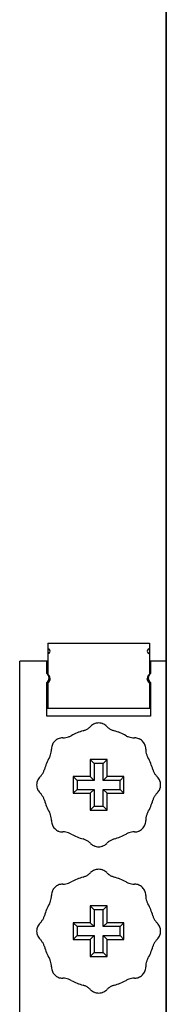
# Model space of a CAD drawing. Extents: x 197 to 960, y 137 to 662.
# Tile 5 of 49: x 444.47 to 447.07, y 189.04 to 206.54. Entities that reach past the tile are written whole.
import ezdxf

# ---------------------------------------------------------------- set-up
doc = ezdxf.new("R2010")
doc.units = 0
doc.header["$LTSCALE"] = 65.395
doc.header["$MEASUREMENT"] = 0
for name, color, linetype in [('133-358092_DXF_CONTINUOUS_LINE', 7, 'CONTINUOUS'), ('59-273163_DXF_CONTINUOUS_LINE', 7, 'CONTINUOUS'), ('59-273165_DXF_CONTINUOUS_LINE', 7, 'CONTINUOUS'), ('59-273170_DXF_CONTINUOUS_LINE', 7, 'CONTINUOUS')]:
    doc.layers.add(name, color=color, linetype=linetype)

msp = doc.modelspace()

# ---------------------------------------------------------------- linework, layer by layer
at = {"layer": '133-358092_DXF_CONTINUOUS_LINE', "color": 3, "linetype": 'Continuous'}
for p, q in [((447.07007, 141.54387), (447.07007, 271.54387)), ((447.07007, 271.54387), (447.07007, 141.54387))]:
    msp.add_line(p, q, dxfattribs=at)
at = {"layer": '59-273163_DXF_CONTINUOUS_LINE', "color": 7, "linetype": 'Continuous'}
for p, q in [((445.72007, 193.39387), (445.79006, 193.32388)), ((446.02007, 193.39387), (445.72007, 193.39387)), ((445.72007, 193.39387), (445.72007, 193.09387)), ((446.02007, 193.39387), (445.95008, 193.32388)), ((446.02007, 193.09387), (446.02007, 193.39387)), ((445.79006, 193.32388), (445.79006, 193.02388)), ((445.95008, 193.32388), (445.79006, 193.32388)), ((445.95008, 193.02388), (445.95008, 193.32388)), ((445.42007, 193.09387), (445.49006, 193.02388)), ((445.72007, 193.09387), (445.42007, 193.09387)), ((445.42007, 193.09387), (445.42007, 192.79387)), ((445.72007, 193.09387), (445.79006, 193.02388)), ((446.02007, 193.09387), (445.95008, 193.02388)), ((446.32007, 193.09387), (446.02007, 193.09387)), ((446.32007, 193.09387), (446.25008, 193.02388)), ((446.32007, 192.79387), (446.32007, 193.09387)), ((445.42007, 192.79387), (445.49006, 192.86386)), ((445.49006, 193.02388), (445.49006, 192.86386)), ((445.79006, 193.02388), (445.49006, 193.02388)), ((445.49006, 192.86386), (445.79006, 192.86386)), ((445.72007, 192.79387), (445.79006, 192.86386)), ((445.79006, 192.86386), (445.79006, 192.56386)), ((446.25008, 193.02388), (445.95008, 193.02388)), ((445.95008, 192.86386), (446.25008, 192.86386)), ((445.95008, 192.56386), (445.95008, 192.86386)), ((446.02007, 192.79387), (445.95008, 192.86386)), ((446.25008, 192.86386), (446.25008, 193.02388)), ((446.32007, 192.79387), (446.25008, 192.86386)), ((445.42007, 192.79387), (445.72007, 192.79387)), ((445.72007, 192.79387), (445.72007, 192.49387)), ((446.02007, 192.49387), (446.02007, 192.79387)), ((446.02007, 192.79387), (446.32007, 192.79387)), ((445.72007, 192.49387), (445.79006, 192.56386)), ((445.79006, 192.56386), (445.95008, 192.56386)), ((446.02007, 192.49387), (445.95008, 192.56386)), ((445.72007, 192.49387), (446.02007, 192.49387)), ((445.72007, 190.79387), (445.79006, 190.72388)), ((446.02007, 190.79387), (445.72007, 190.79387)), ((445.72007, 190.79387), (445.72007, 190.49387)), ((446.02007, 190.79387), (445.95008, 190.72388)), ((446.02007, 190.49387), (446.02007, 190.79387)), ((445.79006, 190.72388), (445.79006, 190.42388)), ((445.95008, 190.72388), (445.79006, 190.72388)), ((445.95008, 190.42388), (445.95008, 190.72388)), ((445.42007, 190.49387), (445.49006, 190.42388)), ((445.72007, 190.49387), (445.42007, 190.49387)), ((445.42007, 190.49387), (445.42007, 190.19387)), ((445.49006, 190.42388), (445.49006, 190.26386)), ((445.79006, 190.42388), (445.49006, 190.42388)), ((445.72007, 190.49387), (445.79006, 190.42388)), ((446.02007, 190.49387), (445.95008, 190.42388)), ((446.25008, 190.42388), (445.95008, 190.42388)), ((446.32007, 190.49387), (446.02007, 190.49387)), ((446.32007, 190.49387), (446.25008, 190.42388)), ((446.25008, 190.26386), (446.25008, 190.42388)), ((446.32007, 190.19387), (446.32007, 190.49387)), ((445.42007, 190.19387), (445.49006, 190.26386)), ((445.49006, 190.26386), (445.79006, 190.26386)), ((445.72007, 190.19387), (445.79006, 190.26386)), ((445.79006, 190.26386), (445.79006, 189.96386)), ((445.95008, 190.26386), (446.25008, 190.26386)), ((445.95008, 189.96386), (445.95008, 190.26386)), ((446.02007, 190.19387), (445.95008, 190.26386)), ((446.32007, 190.19387), (446.25008, 190.26386)), ((445.42007, 190.19387), (445.72007, 190.19387)), ((445.72007, 190.19387), (445.72007, 189.89387)), ((446.02007, 189.89387), (446.02007, 190.19387)), ((446.02007, 190.19387), (446.32007, 190.19387)), ((445.72007, 189.89387), (445.79006, 189.96386)), ((445.72007, 189.89387), (446.02007, 189.89387)), ((445.79006, 189.96386), (445.95008, 189.96386)), ((446.02007, 189.89387), (445.95008, 189.96386))]:
    msp.add_line(p, q, dxfattribs=at)
for centre, radius, start, end in [((445.87007, 192.94387), 1, 105.942369, 112.499995), ((445.513, 194.19387), 0.3, 285.942369, 295.81846), ((445.513, 194.19387), 0.3, 295.81846, 305.696943), ((445.513, 194.19387), 0.3, 305.696943, 315.572996), ((445.87007, 193.84387), 0.2, 122.55156, 135.572996), ((445.87007, 193.84387), 0.2, 111.697641, 122.55156), ((445.87007, 193.84387), 0.2, 109.531168, 111.697641), ((445.87007, 193.84387), 0.2, 107.930417, 109.531168), ((445.87007, 193.84387), 0.2, 96.509602, 107.930417), ((445.87007, 193.84387), 0.2, 83.49043, 96.509602), ((445.87007, 193.84387), 0.2, 72.169748, 83.490445), ((445.87007, 193.84387), 0.2, 72.169666, 83.49043), ((445.87007, 193.84387), 0.2, 70.468845, 72.169666), ((445.87007, 193.84387), 0.2, 68.184725, 70.468847), ((445.87007, 193.84387), 0.2, 68.184609, 70.468845), ((445.87007, 193.84387), 0.2, 57.448477, 68.184725), ((445.87007, 193.84387), 0.2, 57.448466, 68.184609), ((445.87007, 193.84387), 0.2, 44.427004, 57.448466), ((446.22714, 194.19387), 0.3, 224.427004, 234.303049), ((446.22714, 194.19387), 0.3, 224.427004, 234.303057), ((446.22714, 194.19387), 0.3, 234.303049, 244.181547), ((446.22714, 194.19387), 0.3, 234.303057, 244.18154), ((446.22714, 194.19387), 0.3, 244.181547, 254.057631), ((446.22714, 194.19387), 0.3, 244.18154, 254.057631), ((445.87007, 192.94387), 1, 67.499845, 74.057631), ((445.87007, 192.94387), 1, 67.499846, 74.057631), ((445.23368, 193.58026), 0.2, 128.49043, 141.509602), ((445.23368, 193.58026), 0.2, 117.169666, 128.49043), ((445.23368, 193.58026), 0.2, 115.468845, 117.169666), ((445.23368, 193.58026), 0.2, 113.184725, 115.468847), ((445.23368, 193.58026), 0.2, 113.18461, 115.468845), ((445.23368, 193.58026), 0.2, 102.448466, 113.18461), ((445.23368, 193.58026), 0.2, 89.427004, 102.448477), ((445.23368, 193.58026), 0.2, 89.427004, 102.448466), ((445.23868, 194.08024), 0.3, 269.427004, 279.303049), ((445.23868, 194.08024), 0.3, 269.427004, 279.303057), ((445.23868, 194.08024), 0.3, 279.303049, 289.181547), ((445.23868, 194.08024), 0.3, 279.303057, 289.18154), ((445.23868, 194.08024), 0.3, 289.181547, 299.057631), ((445.23868, 194.08024), 0.3, 289.18154, 299.057631), ((445.87007, 192.94387), 1, 112.499995, 119.057631), ((445.87007, 192.94387), 1, 60.942369, 67.499845), ((445.87007, 192.94387), 1, 60.942369, 67.499846), ((446.50147, 194.08024), 0.3, 240.942369, 250.81846), ((446.50147, 194.08024), 0.3, 250.81846, 260.696943), ((446.50147, 194.08024), 0.3, 260.696943, 270.572996), ((446.50647, 193.58026), 0.2, 77.55155, 90.572996), ((446.50647, 193.58026), 0.2, 77.55156, 90.572996), ((446.50647, 193.58026), 0.2, 66.697529, 77.55155), ((446.50647, 193.58026), 0.2, 66.69764, 77.55156), ((446.50647, 193.58026), 0.2, 64.531168, 66.69764), ((446.50647, 193.58026), 0.2, 62.930339, 64.531166), ((446.50647, 193.58026), 0.2, 62.930417, 64.531168), ((446.50647, 193.58026), 0.2, 51.509588, 62.930339), ((446.50647, 193.58026), 0.2, 51.509602, 62.930417), ((446.50647, 193.58026), 0.2, 38.49043, 51.509602), ((444.7337, 193.57526), 0.3, 350.696943, 0.572996), ((445.23368, 193.58026), 0.2, 167.55156, 180.572996), ((445.23368, 193.58026), 0.2, 156.697641, 167.55156), ((445.23368, 193.58026), 0.2, 154.531168, 156.697641), ((445.23368, 193.58026), 0.2, 152.930417, 154.531168), ((445.23368, 193.58026), 0.2, 141.509602, 152.930417), ((446.50647, 193.58026), 0.2, 27.169666, 38.49043), ((446.50647, 193.58026), 0.2, 25.468847, 27.169748), ((446.50647, 193.58026), 0.2, 25.468845, 27.169666), ((446.50647, 193.58026), 0.2, 23.184609, 25.468845), ((446.50647, 193.58026), 0.2, 12.448477, 23.184725), ((446.50647, 193.58026), 0.2, 12.448466, 23.184609), ((446.50647, 193.58026), 0.2, 359.427004, 12.448477), ((446.50647, 193.58026), 0.2, 359.427004, 12.448466), ((447.00644, 193.57526), 0.3, 179.427004, 189.303049), ((447.00644, 193.57526), 0.3, 179.427004, 189.303057), ((445.87007, 192.94387), 1, 150.942369, 157.500005), ((444.7337, 193.57526), 0.3, 330.942369, 340.81846), ((444.7337, 193.57526), 0.3, 340.81846, 350.696943), ((447.00644, 193.57526), 0.3, 189.303049, 199.181547), ((447.00644, 193.57526), 0.3, 189.303057, 199.18154), ((447.00644, 193.57526), 0.3, 199.181547, 209.057631), ((447.00644, 193.57526), 0.3, 199.18154, 209.057631), ((445.87007, 192.94387), 1, 22.500551, 29.057631), ((445.87007, 192.94387), 1, 22.500549, 29.057631), ((444.62007, 193.30094), 0.3, 334.181547, 344.057631), ((444.62007, 193.30094), 0.3, 334.18154, 344.057631), ((445.87007, 192.94387), 1, 157.500005, 164.057631), ((445.87007, 192.94387), 1, 15.942369, 22.500551), ((445.87007, 192.94387), 1, 15.942369, 22.500549), ((447.12007, 193.30094), 0.3, 195.942369, 205.81846), ((444.97007, 192.94387), 0.2, 147.448466, 158.18461), ((444.97007, 192.94387), 0.2, 134.427004, 147.448477), ((444.97007, 192.94387), 0.2, 134.427004, 147.448466), ((444.62007, 193.30094), 0.3, 314.427004, 324.303049), ((444.62007, 193.30094), 0.3, 314.427004, 324.303057), ((444.62007, 193.30094), 0.3, 324.303049, 334.181547), ((444.62007, 193.30094), 0.3, 324.303057, 334.18154), ((447.12007, 193.30094), 0.3, 205.81846, 215.696943), ((447.12007, 193.30094), 0.3, 215.696943, 225.572996), ((446.77007, 192.94387), 0.2, 32.55155, 45.572996), ((446.77007, 192.94387), 0.2, 32.55156, 45.572996), ((446.77007, 192.94387), 0.2, 21.697641, 32.55156), ((444.97007, 192.94387), 0.2, 173.49043, 186.509602), ((444.97007, 192.94387), 0.2, 162.169666, 173.49043), ((444.97007, 192.94387), 0.2, 186.509602, 197.930417), ((444.97007, 192.94387), 0.2, 160.468845, 162.169666), ((444.97007, 192.94387), 0.2, 197.930417, 199.531168), ((444.97007, 192.94387), 0.2, 158.18461, 160.468845), ((444.97007, 192.94387), 0.2, 199.531166, 201.69753), ((444.97007, 192.94387), 0.2, 199.531168, 201.697641), ((444.97007, 192.94387), 0.2, 201.697641, 212.55156), ((446.77007, 192.94387), 0.2, 327.448466, 338.18461), ((446.77007, 192.94387), 0.2, 338.18461, 340.468845), ((446.77007, 192.94387), 0.2, 19.531166, 21.69753), ((446.77007, 192.94387), 0.2, 19.531168, 21.697641), ((446.77007, 192.94387), 0.2, 17.930339, 19.531166), ((446.77007, 192.94387), 0.2, 17.930417, 19.531168), ((446.77007, 192.94387), 0.2, 340.468847, 342.169748), ((446.77007, 192.94387), 0.2, 340.468845, 342.169666), ((446.77007, 192.94387), 0.2, 6.509602, 17.930417), ((446.77007, 192.94387), 0.2, 342.169748, 353.490445), ((446.77007, 192.94387), 0.2, 342.169666, 353.49043), ((446.77007, 192.94387), 0.2, 353.490445, 6.509588), ((446.77007, 192.94387), 0.2, 353.49043, 6.509602), ((444.97007, 192.94387), 0.2, 212.55156, 225.572996), ((444.62007, 192.5868), 0.3, 35.696943, 45.572996), ((444.62007, 192.5868), 0.3, 25.81846, 35.696943), ((444.62007, 192.5868), 0.3, 15.942369, 25.81846), ((447.12007, 192.5868), 0.3, 154.181547, 164.057631), ((447.12007, 192.5868), 0.3, 154.18154, 164.057631), ((447.12007, 192.5868), 0.3, 144.303049, 154.181547), ((447.12007, 192.5868), 0.3, 144.303057, 154.18154), ((447.12007, 192.5868), 0.3, 134.427004, 144.303049), ((447.12007, 192.5868), 0.3, 134.427004, 144.303057), ((446.77007, 192.94387), 0.2, 314.427004, 327.448477), ((446.77007, 192.94387), 0.2, 314.427004, 327.448466), ((445.87007, 192.94387), 1, 195.942369, 202.500158), ((445.87007, 192.94387), 1, 195.942369, 202.500157), ((445.87007, 192.94387), 1, 202.500157, 209.057631), ((445.87007, 192.94387), 1, 330.942369, 337.405487), ((445.87007, 192.94387), 1, 330.942369, 337.40339), ((445.87007, 192.94387), 1, 337.40339, 344.057631), ((445.87007, 192.94387), 1, 337.405487, 344.057631), ((444.7337, 192.31247), 0.3, 19.181547, 29.057631), ((444.7337, 192.31247), 0.3, 19.18154, 29.057631), ((444.7337, 192.31247), 0.3, 9.303049, 19.181547), ((444.7337, 192.31247), 0.3, 9.303057, 19.18154), ((444.7337, 192.31247), 0.3, 359.427004, 9.303049), ((444.7337, 192.31247), 0.3, 359.427004, 9.303057), ((447.00644, 192.31247), 0.3, 170.696943, 180.572996), ((447.00644, 192.31247), 0.3, 160.81846, 170.696943), ((447.00644, 192.31247), 0.3, 150.942369, 160.81846), ((445.23368, 192.30747), 0.2, 179.427004, 192.448477), ((445.23368, 192.30747), 0.2, 179.427004, 192.448466), ((445.23368, 192.30747), 0.2, 192.448466, 203.18461), ((445.23368, 192.30747), 0.2, 203.18461, 205.468845), ((445.23368, 192.30747), 0.2, 205.468847, 207.169748), ((445.23368, 192.30747), 0.2, 205.468845, 207.169666), ((445.23368, 192.30747), 0.2, 207.169666, 218.49043), ((445.23368, 192.30747), 0.2, 218.49043, 231.509602), ((445.23368, 192.30747), 0.2, 231.509602, 242.930417), ((446.50647, 192.30747), 0.2, 297.169666, 308.49043), ((446.50647, 192.30747), 0.2, 308.49043, 321.509602), ((446.50647, 192.30747), 0.2, 321.509602, 332.930417), ((446.50647, 192.30747), 0.2, 332.930339, 334.531166), ((446.50647, 192.30747), 0.2, 332.930417, 334.531168), ((446.50647, 192.30747), 0.2, 334.531168, 336.697641), ((446.50647, 192.30747), 0.2, 336.69753, 347.55155), ((446.50647, 192.30747), 0.2, 336.697641, 347.55156), ((446.50647, 192.30747), 0.2, 347.55156, 0.572996), ((445.23368, 192.30747), 0.2, 242.930417, 244.531168), ((445.23368, 192.30747), 0.2, 244.531168, 246.69764), ((445.23368, 192.30747), 0.2, 246.697529, 257.55155), ((445.23368, 192.30747), 0.2, 246.69764, 257.55156), ((445.23368, 192.30747), 0.2, 257.55156, 270.572996), ((445.23868, 191.8075), 0.3, 80.696943, 90.572996), ((445.23868, 191.8075), 0.3, 70.81846, 80.696943), ((445.23868, 191.8075), 0.3, 60.942369, 70.81846), ((445.87007, 192.94387), 1, 240.942369, 247.499481), ((445.87007, 192.94387), 1, 247.499479, 254.057631), ((445.87007, 192.94387), 1, 247.499481, 254.057631), ((445.513, 191.69387), 0.3, 64.181547, 74.057631), ((445.513, 191.69387), 0.3, 64.18154, 74.057631), ((446.22714, 191.69387), 0.3, 105.942369, 115.81846), ((445.87007, 192.94387), 1, 285.942369, 292.596544), ((445.87007, 192.94387), 1, 285.942369, 292.59445), ((445.87007, 192.94387), 1, 292.59445, 299.057631), ((445.87007, 192.94387), 1, 292.596544, 299.057631), ((446.50147, 191.8075), 0.3, 109.181547, 119.057631), ((446.50147, 191.8075), 0.3, 109.18154, 119.057631), ((446.50147, 191.8075), 0.3, 99.303049, 109.181547), ((446.50147, 191.8075), 0.3, 99.303057, 109.18154), ((446.50147, 191.8075), 0.3, 89.427004, 99.303049), ((446.50147, 191.8075), 0.3, 89.427004, 99.303057), ((446.50647, 192.30747), 0.2, 269.427004, 282.448466), ((446.50647, 192.30747), 0.2, 282.448477, 293.184725), ((446.50647, 192.30747), 0.2, 282.448466, 293.18461), ((446.50647, 192.30747), 0.2, 293.184725, 295.468847), ((446.50647, 192.30747), 0.2, 293.18461, 295.468845), ((446.50647, 192.30747), 0.2, 295.468847, 297.169748), ((446.50647, 192.30747), 0.2, 295.468845, 297.169666), ((445.513, 191.69387), 0.3, 54.303049, 64.181547), ((445.513, 191.69387), 0.3, 54.303057, 64.18154), ((445.513, 191.69387), 0.3, 44.427004, 54.303049), ((445.513, 191.69387), 0.3, 44.427004, 54.303057), ((445.87007, 192.04387), 0.2, 224.427004, 237.448466), ((445.87007, 192.04387), 0.2, 237.448466, 248.184609), ((445.87007, 192.04387), 0.2, 248.184725, 250.468847), ((445.87007, 192.04387), 0.2, 248.184609, 250.468845), ((445.87007, 192.04387), 0.2, 250.468845, 252.169666), ((445.87007, 192.04387), 0.2, 252.169666, 263.49043), ((445.87007, 192.04387), 0.2, 263.49043, 276.509602), ((445.87007, 192.04387), 0.2, 276.509602, 287.930417), ((445.87007, 192.04387), 0.2, 287.930339, 289.531166), ((445.87007, 192.04387), 0.2, 287.930417, 289.531168), ((445.87007, 192.04387), 0.2, 289.531168, 291.697641), ((445.87007, 192.04387), 0.2, 291.69753, 302.55155), ((445.87007, 192.04387), 0.2, 291.697641, 302.55156), ((445.87007, 192.04387), 0.2, 302.55155, 315.572996), ((445.87007, 192.04387), 0.2, 302.55156, 315.572996), ((446.22714, 191.69387), 0.3, 125.696943, 135.572996), ((446.22714, 191.69387), 0.3, 115.81846, 125.696943), ((445.87007, 190.34387), 1, 105.942369, 112.499995), ((445.513, 191.59387), 0.3, 285.942369, 295.81846), ((445.513, 191.59387), 0.3, 295.81846, 305.696943), ((445.513, 191.59387), 0.3, 305.696943, 315.572996), ((445.87007, 191.24387), 0.2, 122.55156, 135.572996), ((445.87007, 191.24387), 0.2, 111.69753, 122.55155), ((445.87007, 191.24387), 0.2, 111.697641, 122.55156), ((445.87007, 191.24387), 0.2, 109.531166, 111.69753), ((445.87007, 191.24387), 0.2, 109.531168, 111.697641), ((445.87007, 191.24387), 0.2, 107.930417, 109.531168), ((445.87007, 191.24387), 0.2, 96.509588, 107.930339), ((445.87007, 191.24387), 0.2, 96.509602, 107.930417), ((445.87007, 191.24387), 0.2, 83.490445, 96.509588), ((445.87007, 191.24387), 0.2, 83.49043, 96.509602), ((445.87007, 191.24387), 0.2, 72.169748, 83.490445), ((445.87007, 191.24387), 0.2, 72.169666, 83.49043), ((445.87007, 191.24387), 0.2, 70.468845, 72.169666), ((445.87007, 191.24387), 0.2, 68.184725, 70.468847), ((445.87007, 191.24387), 0.2, 68.184609, 70.468845), ((445.87007, 191.24387), 0.2, 57.448477, 68.184725), ((445.87007, 191.24387), 0.2, 57.448466, 68.184609), ((445.87007, 191.24387), 0.2, 44.427004, 57.448477), ((445.87007, 191.24387), 0.2, 44.427004, 57.448466), ((446.22714, 191.59387), 0.3, 224.427004, 234.303049), ((446.22714, 191.59387), 0.3, 224.427004, 234.303057), ((446.22714, 191.59387), 0.3, 234.303049, 244.181547), ((446.22714, 191.59387), 0.3, 234.303057, 244.18154), ((446.22714, 191.59387), 0.3, 244.181547, 254.057631), ((446.22714, 191.59387), 0.3, 244.18154, 254.057631), ((445.87007, 190.34387), 1, 67.499845, 74.057631), ((445.87007, 190.34387), 1, 67.499846, 74.057631), ((445.23368, 190.98026), 0.2, 141.509602, 152.930417), ((445.23368, 190.98026), 0.2, 128.49043, 141.509602), ((445.23368, 190.98026), 0.2, 117.169748, 128.490445), ((445.23368, 190.98026), 0.2, 117.169666, 128.49043), ((445.23368, 190.98026), 0.2, 115.468845, 117.169666), ((445.23368, 190.98026), 0.2, 113.184725, 115.468847), ((445.23368, 190.98026), 0.2, 113.18461, 115.468845), ((445.23368, 190.98026), 0.2, 102.448477, 113.184725), ((445.23368, 190.98026), 0.2, 102.448466, 113.18461), ((445.23368, 190.98026), 0.2, 89.427004, 102.448477), ((445.23368, 190.98026), 0.2, 89.427004, 102.448466), ((445.23868, 191.48024), 0.3, 269.427004, 279.303049), ((445.23868, 191.48024), 0.3, 269.427004, 279.303057), ((445.23868, 191.48024), 0.3, 279.303049, 289.181547), ((445.23868, 191.48024), 0.3, 279.303057, 289.18154), ((445.23868, 191.48024), 0.3, 289.181547, 299.057631), ((445.23868, 191.48024), 0.3, 289.18154, 299.057631), ((445.87007, 190.34387), 1, 112.499995, 119.057631), ((445.87007, 190.34387), 1, 112.499995, 119.057631), ((445.87007, 190.34387), 1, 60.942369, 67.499845), ((445.87007, 190.34387), 1, 60.942369, 67.499846), ((446.50147, 191.48024), 0.3, 240.942369, 250.81846), ((446.50147, 191.48024), 0.3, 250.81846, 260.696943), ((446.50147, 191.48024), 0.3, 260.696943, 270.572996), ((446.50647, 190.98026), 0.2, 77.55155, 90.572996), ((446.50647, 190.98026), 0.2, 77.55156, 90.572996), ((446.50647, 190.98026), 0.2, 66.697529, 77.55155), ((446.50647, 190.98026), 0.2, 66.69764, 77.55156), ((446.50647, 190.98026), 0.2, 64.531166, 66.697529), ((446.50647, 190.98026), 0.2, 64.531168, 66.69764), ((446.50647, 190.98026), 0.2, 62.930339, 64.531166), ((446.50647, 190.98026), 0.2, 62.930417, 64.531168), ((446.50647, 190.98026), 0.2, 51.509588, 62.930339), ((446.50647, 190.98026), 0.2, 51.509602, 62.930417), ((446.50647, 190.98026), 0.2, 38.490445, 51.509588), ((446.50647, 190.98026), 0.2, 38.49043, 51.509602), ((446.50647, 190.98026), 0.2, 27.169748, 38.490445), ((446.50647, 190.98026), 0.2, 27.169666, 38.49043), ((444.7337, 190.97526), 0.3, 340.81846, 350.696943), ((444.7337, 190.97526), 0.3, 350.696943, 0.572996), ((445.23368, 190.98026), 0.2, 167.55156, 180.572996), ((445.23368, 190.98026), 0.2, 156.697641, 167.55156), ((445.23368, 190.98026), 0.2, 154.531168, 156.697641), ((445.23368, 190.98026), 0.2, 152.930339, 154.531166), ((445.23368, 190.98026), 0.2, 152.930417, 154.531168), ((446.50647, 190.98026), 0.2, 25.468847, 27.169748), ((446.50647, 190.98026), 0.2, 25.468845, 27.169666), ((446.50647, 190.98026), 0.2, 23.184609, 25.468845), ((446.50647, 190.98026), 0.2, 12.448477, 23.184725), ((446.50647, 190.98026), 0.2, 12.448466, 23.184609), ((446.50647, 190.98026), 0.2, 359.427004, 12.448477), ((446.50647, 190.98026), 0.2, 359.427004, 12.448466), ((447.00644, 190.97526), 0.3, 179.427004, 189.303049), ((447.00644, 190.97526), 0.3, 179.427004, 189.303057), ((447.00644, 190.97526), 0.3, 189.303049, 199.181547), ((447.00644, 190.97526), 0.3, 189.303057, 199.18154), ((445.87007, 190.34387), 1, 150.942369, 157.500005), ((444.7337, 190.97526), 0.3, 330.942369, 340.81846), ((447.00644, 190.97526), 0.3, 199.181547, 209.057631), ((447.00644, 190.97526), 0.3, 199.18154, 209.057631), ((445.87007, 190.34387), 1, 22.500551, 29.057631), ((445.87007, 190.34387), 1, 22.500549, 29.057631), ((444.62007, 190.70094), 0.3, 334.181547, 344.057631), ((444.62007, 190.70094), 0.3, 334.18154, 344.057631), ((445.87007, 190.34387), 1, 157.500005, 164.057631), ((445.87007, 190.34387), 1, 15.942369, 22.500551), ((445.87007, 190.34387), 1, 15.942369, 22.500549), ((447.12007, 190.70094), 0.3, 195.942369, 205.81846), ((444.97007, 190.34387), 0.2, 162.169666, 173.49043), ((444.97007, 190.34387), 0.2, 160.468845, 162.169666), ((444.97007, 190.34387), 0.2, 158.18461, 160.468845), ((444.97007, 190.34387), 0.2, 147.448466, 158.18461), ((444.97007, 190.34387), 0.2, 134.427004, 147.448477), ((444.97007, 190.34387), 0.2, 134.427004, 147.448466), ((444.62007, 190.70094), 0.3, 314.427004, 324.303049), ((444.62007, 190.70094), 0.3, 314.427004, 324.303057), ((444.62007, 190.70094), 0.3, 324.303049, 334.181547), ((444.62007, 190.70094), 0.3, 324.303057, 334.18154), ((447.12007, 190.70094), 0.3, 205.81846, 215.696943), ((447.12007, 190.70094), 0.3, 215.696943, 225.572996), ((446.77007, 190.34387), 0.2, 32.55155, 45.572996), ((446.77007, 190.34387), 0.2, 32.55156, 45.572996), ((446.77007, 190.34387), 0.2, 21.697641, 32.55156), ((446.77007, 190.34387), 0.2, 19.531166, 21.69753), ((446.77007, 190.34387), 0.2, 19.531168, 21.697641), ((446.77007, 190.34387), 0.2, 17.930339, 19.531166), ((446.77007, 190.34387), 0.2, 17.930417, 19.531168), ((446.77007, 190.34387), 0.2, 6.509602, 17.930417), ((444.97007, 190.34387), 0.2, 173.49043, 186.509602), ((444.97007, 190.34387), 0.2, 186.509602, 197.930417), ((444.97007, 190.34387), 0.2, 197.930417, 199.531168), ((444.97007, 190.34387), 0.2, 199.531166, 201.69753), ((444.97007, 190.34387), 0.2, 199.531168, 201.697641), ((444.97007, 190.34387), 0.2, 201.697641, 212.55156), ((444.97007, 190.34387), 0.2, 212.55156, 225.572996), ((446.77007, 190.34387), 0.2, 314.427004, 327.448466), ((446.77007, 190.34387), 0.2, 327.448466, 338.18461), ((446.77007, 190.34387), 0.2, 338.18461, 340.468845), ((446.77007, 190.34387), 0.2, 340.468847, 342.169748), ((446.77007, 190.34387), 0.2, 340.468845, 342.169666), ((446.77007, 190.34387), 0.2, 342.169748, 353.490445), ((446.77007, 190.34387), 0.2, 342.169666, 353.49043), ((446.77007, 190.34387), 0.2, 353.490445, 6.509588), ((446.77007, 190.34387), 0.2, 353.49043, 6.509602), ((444.62007, 189.9868), 0.3, 35.696943, 45.572996), ((444.62007, 189.9868), 0.3, 25.81846, 35.696943), ((444.62007, 189.9868), 0.3, 15.942369, 25.81846), ((445.87007, 190.34387), 1, 195.942369, 202.500157), ((445.87007, 190.34387), 1, 337.40339, 344.057631), ((445.87007, 190.34387), 1, 337.405487, 344.057631), ((447.12007, 189.9868), 0.3, 154.181547, 164.057631), ((447.12007, 189.9868), 0.3, 154.18154, 164.057631), ((447.12007, 189.9868), 0.3, 144.303049, 154.181547), ((447.12007, 189.9868), 0.3, 144.303057, 154.18154), ((447.12007, 189.9868), 0.3, 134.427004, 144.303049), ((447.12007, 189.9868), 0.3, 134.427004, 144.303057), ((445.87007, 190.34387), 1, 202.500157, 209.057631), ((445.87007, 190.34387), 1, 330.942369, 337.405487), ((445.87007, 190.34387), 1, 330.942369, 337.40339), ((444.7337, 189.71247), 0.3, 19.181547, 29.057631), ((444.7337, 189.71247), 0.3, 19.18154, 29.057631), ((444.7337, 189.71247), 0.3, 9.303049, 19.181547), ((444.7337, 189.71247), 0.3, 9.303057, 19.18154), ((444.7337, 189.71247), 0.3, 359.427004, 9.303049), ((444.7337, 189.71247), 0.3, 359.427004, 9.303057), ((445.23368, 189.70747), 0.2, 179.427004, 192.448477), ((445.23368, 189.70747), 0.2, 179.427004, 192.448466), ((446.50647, 189.70747), 0.2, 347.55156, 0.572996), ((447.00644, 189.71247), 0.3, 170.696943, 180.572996), ((447.00644, 189.71247), 0.3, 160.81846, 170.696943), ((447.00644, 189.71247), 0.3, 150.942369, 160.81846), ((445.23368, 189.70747), 0.2, 192.448466, 203.18461), ((445.23368, 189.70747), 0.2, 203.18461, 205.468845), ((445.23368, 189.70747), 0.2, 205.468845, 207.169666), ((445.23368, 189.70747), 0.2, 207.169666, 218.49043), ((445.23368, 189.70747), 0.2, 218.49043, 231.509602), ((445.23368, 189.70747), 0.2, 231.509602, 242.930417), ((445.23368, 189.70747), 0.2, 242.930417, 244.531168), ((445.23368, 189.70747), 0.2, 244.531168, 246.69764), ((446.50647, 189.70747), 0.2, 293.18461, 295.468845), ((446.50647, 189.70747), 0.2, 295.468845, 297.169666), ((446.50647, 189.70747), 0.2, 297.169666, 308.49043), ((446.50647, 189.70747), 0.2, 308.49043, 321.509602), ((446.50647, 189.70747), 0.2, 321.509602, 332.930417), ((446.50647, 189.70747), 0.2, 332.930339, 334.531166), ((446.50647, 189.70747), 0.2, 332.930417, 334.531168), ((446.50647, 189.70747), 0.2, 334.531168, 336.697641), ((446.50647, 189.70747), 0.2, 336.69753, 347.55155), ((446.50647, 189.70747), 0.2, 336.697641, 347.55156), ((445.23368, 189.70747), 0.2, 246.69764, 257.55156), ((445.23368, 189.70747), 0.2, 257.55156, 270.572996), ((445.23868, 189.2075), 0.3, 80.696943, 90.572996), ((445.23868, 189.2075), 0.3, 70.81846, 80.696943), ((445.23868, 189.2075), 0.3, 60.942369, 70.81846), ((445.87007, 190.34387), 1, 240.942369, 247.499481), ((445.87007, 190.34387), 1, 247.499481, 254.057631), ((445.513, 189.09387), 0.3, 64.181547, 74.057631), ((445.513, 189.09387), 0.3, 64.18154, 74.057631), ((445.513, 189.09387), 0.3, 54.303049, 64.181547), ((445.513, 189.09387), 0.3, 54.303057, 64.18154), ((446.22714, 189.09387), 0.3, 115.81846, 125.696943), ((446.22714, 189.09387), 0.3, 105.942369, 115.81846), ((445.87007, 190.34387), 1, 285.942369, 292.596544), ((445.87007, 190.34387), 1, 292.59445, 299.057631), ((445.87007, 190.34387), 1, 292.596544, 299.057631), ((446.50147, 189.2075), 0.3, 109.181547, 119.057631), ((446.50147, 189.2075), 0.3, 109.18154, 119.057631), ((446.50147, 189.2075), 0.3, 99.303049, 109.181547), ((446.50147, 189.2075), 0.3, 99.303057, 109.18154), ((446.50147, 189.2075), 0.3, 89.427004, 99.303049), ((446.50147, 189.2075), 0.3, 89.427004, 99.303057), ((446.50647, 189.70747), 0.2, 269.427004, 282.448466), ((446.50647, 189.70747), 0.2, 282.448477, 293.184725), ((446.50647, 189.70747), 0.2, 282.448466, 293.18461), ((445.513, 189.09387), 0.3, 44.427004, 54.303049), ((445.513, 189.09387), 0.3, 44.427004, 54.303057), ((445.87007, 189.44387), 0.2, 224.427004, 237.448466), ((445.87007, 189.44387), 0.2, 237.448466, 248.184609), ((445.87007, 189.44387), 0.2, 248.184609, 250.468845), ((445.87007, 189.44387), 0.2, 250.468845, 252.169666), ((445.87007, 189.44387), 0.2, 252.169666, 263.49043), ((445.87007, 189.44387), 0.2, 263.49043, 276.509602), ((445.87007, 189.44387), 0.2, 276.509602, 287.930417), ((445.87007, 189.44387), 0.2, 287.930339, 289.531166), ((445.87007, 189.44387), 0.2, 287.930417, 289.531168), ((445.87007, 189.44387), 0.2, 289.531168, 291.697641), ((445.87007, 189.44387), 0.2, 291.69753, 302.55155), ((445.87007, 189.44387), 0.2, 291.697641, 302.55156), ((445.87007, 189.44387), 0.2, 302.55155, 315.572996), ((445.87007, 189.44387), 0.2, 302.55156, 315.572996), ((446.22714, 189.09387), 0.3, 125.696943, 135.572996)]:
    msp.add_arc(centre, radius, start, end, dxfattribs=at)
at = {"layer": '59-273165_DXF_CONTINUOUS_LINE', "color": 7, "linetype": 'Continuous'}
for p, q in [((444.47007, 194.14387), (444.47007, 195.14387)), ((444.95007, 195.14387), (444.47007, 195.14387)), ((444.97007, 195.14387), (444.95007, 195.14387)), ((444.95007, 195.14387), (444.97007, 195.14387)), ((444.95007, 194.92387), (444.95007, 195.14387)), ((446.79007, 195.14387), (446.77007, 195.14387)), ((446.77007, 195.14387), (446.79007, 195.14387)), ((447.07007, 195.14387), (446.79007, 195.14387)), ((446.79007, 195.14387), (446.79007, 194.92387)), ((444.95007, 194.16341), (444.95007, 194.76387)), ((446.79007, 194.76387), (446.79007, 194.16341)), ((444.95007, 194.54387), (444.97007, 194.54387)), ((446.77007, 194.54387), (446.79007, 194.54387)), ((446.79007, 194.30337), (444.95007, 194.30337)), ((444.47007, 187.90038), (444.47007, 194.14387)), ((446.79007, 194.16341), (444.95007, 194.16341))]:
    msp.add_line(p, q, dxfattribs=at)
for centre, radius, start, end in [((444.89007, 194.84387), 0.1, 306.869898, 53.130102), ((446.85007, 194.84387), 0.1, 126.869898, 233.130102), ((445.87007, 192.94387), 1, 110.141665, 111.653682), ((445.87007, 192.94387), 1, 68.346318, 69.858335), ((445.87007, 190.34387), 1, 110.141665, 111.653682), ((445.87007, 190.34387), 1, 68.346318, 69.858335), ((445.87007, 190.34387), 1, 248.346318, 249.858335), ((445.87007, 190.34387), 1, 290.141665, 291.653682)]:
    msp.add_arc(centre, radius, start, end, dxfattribs=at)
at = {"layer": '59-273170_DXF_CONTINUOUS_LINE', "color": 7, "linetype": 'Continuous'}
for p, q in [((444.97007, 195.46262), (446.77007, 195.46262)), ((444.97007, 195.4626), (444.97007, 195.36754)), ((444.97007, 195.36754), (444.97007, 195.27062)), ((446.77007, 195.4626), (446.77007, 195.36754)), ((446.77007, 195.36754), (446.77007, 195.27062)), ((444.97007, 195.27062), (444.97007, 194.92387)), ((446.77007, 195.27062), (446.77007, 195.14878)), ((446.77007, 195.14878), (446.77007, 194.92387)), ((444.97007, 194.92387), (444.97007, 194.91092)), ((445.01007, 194.83069), (445.00946, 194.83463)), ((446.73068, 194.83463), (446.73007, 194.83069)), ((446.77007, 194.92387), (446.77007, 194.91092)), ((444.97007, 194.75883), (444.97007, 194.75062)), ((444.97007, 194.75062), (444.97007, 194.54387)), ((446.77007, 194.75883), (446.77007, 194.75062)), ((446.77007, 194.75062), (446.77007, 194.54387)), ((444.97007, 194.54387), (444.97007, 194.30341)), ((446.77007, 194.54387), (446.77007, 194.30341))]:
    msp.add_line(p, q, dxfattribs=at)
for points in [[(445.01007, 195.32242), (445.00536, 195.34034), (444.99149, 195.35586), (444.97007, 195.36754)], [(444.97007, 195.27062), (444.99145, 195.28544), (445.00529, 195.30342), (445.01007, 195.32242)], [(446.77007, 195.36754), (446.74866, 195.35586), (446.73478, 195.34033), (446.73007, 195.32242)], [(446.73007, 195.32242), (446.73485, 195.30342), (446.74869, 195.28544), (446.77007, 195.27062)], [(445.00946, 194.83463), (445.00535, 194.86113), (444.99147, 194.88893), (444.97007, 194.91092)], [(444.97007, 194.75062), (444.99147, 194.77254), (445.00531, 194.80016), (445.01007, 194.83069)], [(445.00549, 194.80875), (444.99184, 194.78118), (444.97007, 194.75883)], [(446.73007, 194.83069), (446.73483, 194.80016), (446.74868, 194.77252), (446.77007, 194.75062)], [(446.77007, 194.91092), (446.74866, 194.88891), (446.7348, 194.86114), (446.73068, 194.83463)], [(446.77007, 194.75883), (446.7483, 194.78118), (446.73465, 194.80875), (446.73126, 194.83087)]]:
    msp.add_lwpolyline(points, dxfattribs=at)

doc.saveas('drawing.dxf')
